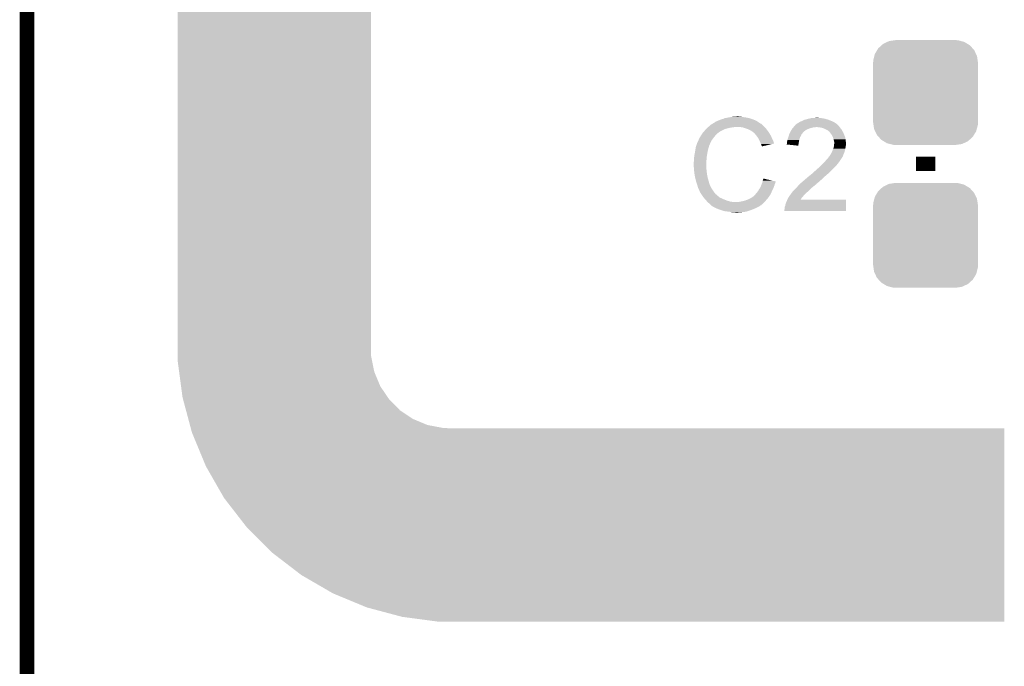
# Model space of a CAD drawing. Extents: x -1.3 to 24.2, y -3.9 to 53.4.
# Tile 39 of 44: x -1.3 to 9, y 30.2 to 37. Entities that reach past the tile are written whole.
import ezdxf

# ---------------------------------------------------------------- set-up
doc = ezdxf.new("R2010")
doc.units = 0
doc.layers.get('0').update_dxf_attribs({"linetype": 'CONTINUOUS'})
for name, color, linetype in [('CURRENT_13_CLICK_V100_GKO', 5, 'CONTINUOUS'), ('CURRENT_13_CLICK_V100_GTO', 14, 'CONTINUOUS'), ('CURRENT_13_CLICK_V100_GTS', 12, 'CONTINUOUS')]:
    doc.layers.add(name, color=color, linetype=linetype)

# ---------------------------------------------------------------- blocks, each defined once
blk = doc.blocks.new('CUSTOM_63')
for points in [[(-0.445816, 0.51162), (-0.400774, 0.532846), (0.441342, 0.51162), (0.406198, 0.532846)], [(-0.400774, 0.532846), (-0.383312, 0.541074), (0.406198, 0.532846), (0.373946, 0.541074)], [(-0.383312, 0.541074), (-0.323442, 0.549926), (0.373946, 0.541074), (0.339246, 0.549926)], [(-0.323442, 0.549926), (-0.31496, 0.55118), (0.339246, 0.549926), (0.31496, 0.55118)], [(-0.532846, 0.406198), (-0.508918, 0.445816), (0.53029, 0.406198), (0.51162, 0.445816)], [(-0.508918, 0.445816), (-0.497124, 0.465342), (0.51162, 0.445816), (0.49401, 0.465342)], [(-0.497124, 0.465342), (-0.461888, 0.497124), (0.49401, 0.465342), (0.465342, 0.497124)], [(-0.461888, 0.497124), (-0.445816, 0.51162), (0.465342, 0.497124), (0.441342, 0.51162)], [(-0.55118, 0.31496), (-0.549926, 0.339246), (0.55118, 0.31496), (0.54759, 0.339246)], [(-0.55118, -0.31496), (-0.55118, 0.31496), (0.55118, -0.31496), (0.55118, 0.31496)], [(-0.549926, 0.339246), (-0.538686, 0.383312), (0.54759, 0.339246), (0.541074, 0.383312)], [(-0.538686, 0.383312), (-0.532846, 0.406198), (0.541074, 0.383312), (0.53029, 0.406198)], [(-0.547588, -0.339246), (-0.55118, -0.31496), (0.549926, -0.339246), (0.55118, -0.31496)], [(-0.541074, -0.383312), (-0.547588, -0.339246), (0.538684, -0.383312), (0.549926, -0.339246)], [(-0.530288, -0.406198), (-0.541074, -0.383312), (0.532846, -0.406198), (0.538684, -0.383312)], [(-0.51162, -0.445816), (-0.530288, -0.406198), (0.508916, -0.445816), (0.532846, -0.406198)], [(-0.494008, -0.465342), (-0.51162, -0.445816), (0.497124, -0.465342), (0.508916, -0.445816)], [(-0.465342, -0.497124), (-0.494008, -0.465342), (0.461886, -0.497124), (0.497124, -0.465342)], [(-0.44134, -0.51162), (-0.465342, -0.497124), (0.445816, -0.51162), (0.461886, -0.497124)], [(-0.406198, -0.532846), (-0.44134, -0.51162), (0.400772, -0.532846), (0.445816, -0.51162)], [(-0.373944, -0.541074), (-0.406198, -0.532846), (0.383312, -0.541074), (0.400772, -0.532846)], [(-0.339246, -0.549926), (-0.373944, -0.541074), (0.32344, -0.549926), (0.383312, -0.541074)], [(-0.31496, -0.55118), (-0.339246, -0.549926), (0.31496, -0.55118), (0.32344, -0.549926)]]:
    blk.add_solid(points)

msp = doc.modelspace()

# ---------------------------------------------------------------- linework, layer by layer
at = {"layer": 'CURRENT_13_CLICK_V100_GKO', "const_width": 0.1524}
msp.add_lwpolyline([(-1.27, -3.81), (-1.27, 51.054)], dxfattribs=at)
at = {"layer": 'CURRENT_13_CLICK_V100_GTO', "const_width": 0.2032}
msp.add_lwpolyline([(8.1788, 35.3695), (8.1788, 35.5219)], dxfattribs=at)
at = {"layer": 'CURRENT_13_CLICK_V100_GTO'}
for points in [[(0.31496, 33.5026), (0.314938, 41.135276), (2.34696, 33.5026), (2.34696, 41.135276)], [(6.050282, 35.91814), (6.068062, 35.92576), (6.348986, 35.91814), (6.324602, 35.92576)], [(6.068062, 35.92576), (6.1087, 35.93338), (6.324602, 35.92576), (6.286498, 35.93338)], [(6.1087, 35.93338), (6.13918, 35.93846), (6.286498, 35.93338), (6.25094, 35.93846)], [(6.13918, 35.93846), (6.15442, 35.941), (6.25094, 35.93846), (6.235702, 35.941)], [(6.15442, 35.941), (6.200138, 35.94354), (6.223002, 35.941), (6.212842, 35.94354)], [(6.96468, 35.92322), (6.97611, 35.92576), (7.10184, 35.92322), (7.08406, 35.92576)], [(6.97611, 35.92576), (6.987542, 35.9283), (7.08406, 35.92576), (7.071362, 35.9283)], [(7.0104, 35.9283), (7.035778, 35.930838), (7.058664, 35.9283), (7.051042, 35.930838)], [(7.035778, 35.930838), (7.035798, 35.93084), (7.051042, 35.930838), (7.035798, 35.93084)], [(5.87248, 35.81146), (5.88772, 35.8267), (6.070598, 35.81146), (6.13156, 35.8267)], [(5.88772, 35.8267), (5.89026, 35.82924), (6.13156, 35.8267), (6.156962, 35.82924)], [(5.89026, 35.82924), (5.8928, 35.83178), (6.156962, 35.82924), (6.169658, 35.83178)], [(5.8928, 35.83178), (5.910808, 35.847018), (6.48462, 35.83178), (6.469382, 35.847018)], [(5.910808, 35.847018), (5.919816, 35.85464), (6.469382, 35.847018), (6.4643, 35.85464)], [(5.919816, 35.85464), (5.925822, 35.859722), (6.4643, 35.85464), (6.459216, 35.859722)], [(5.925822, 35.859722), (5.930046, 35.862258), (6.459216, 35.859722), (6.456678, 35.862258)], [(5.930046, 35.862258), (5.934276, 35.864798), (6.456678, 35.862258), (6.451604, 35.864798)], [(5.934276, 35.864798), (5.938502, 35.867334), (6.451604, 35.864798), (6.449066, 35.867334)], [(5.938502, 35.867334), (5.938512, 35.86734), (6.449066, 35.867334), (6.446522, 35.86734)], [(5.938512, 35.86734), (5.959668, 35.88004), (6.446522, 35.86734), (6.4262, 35.88004)], [(5.959668, 35.88004), (5.96392, 35.882592), (6.4262, 35.88004), (6.422628, 35.882592)], [(5.96392, 35.882592), (5.963936, 35.885126), (6.422628, 35.882592), (6.419078, 35.885126)], [(5.963936, 35.885126), (5.974082, 35.8902), (6.419078, 35.885126), (6.411974, 35.8902)], [(5.974082, 35.8902), (5.981694, 35.892738), (6.411974, 35.8902), (6.408418, 35.892738)], [(5.981694, 35.892738), (5.9817, 35.89274), (6.408418, 35.892738), (6.408416, 35.89274)], [(5.9817, 35.89274), (5.99186, 35.89782), (6.408416, 35.89274), (6.398258, 35.89782)], [(5.99186, 35.89782), (6.004558, 35.9029), (6.398258, 35.89782), (6.3881, 35.9029)], [(6.004558, 35.9029), (6.017258, 35.90798), (6.3881, 35.9029), (6.37667, 35.90798)], [(6.017258, 35.90798), (6.0325, 35.91306), (6.37667, 35.90798), (6.36524, 35.91306)], [(6.0325, 35.91306), (6.050282, 35.91814), (6.36524, 35.91306), (6.348986, 35.91814)], [(6.263638, 35.8267), (6.233158, 35.83178), (6.4897, 35.8267), (6.48462, 35.83178)], [(6.29158, 35.81654), (6.263638, 35.8267), (6.49986, 35.81654), (6.4897, 35.8267)], [(6.780532, 35.819078), (6.789, 35.82924), (6.962138, 35.819078), (7.002778, 35.82924)], [(6.789, 35.82924), (6.791116, 35.831778), (7.018016, 35.82924), (7.025638, 35.831778)], [(6.791116, 35.83178), (6.79535, 35.83686), (7.275408, 35.83178), (7.27202, 35.83686)], [(6.791116, 35.831778), (6.791116, 35.83178), (7.025638, 35.831778), (7.033262, 35.83178)], [(6.79535, 35.83686), (6.799582, 35.841938), (7.27202, 35.83686), (7.266942, 35.841938)], [(6.799582, 35.841938), (6.805928, 35.849552), (7.266942, 35.841938), (7.261862, 35.849552)], [(6.805928, 35.849552), (6.805934, 35.84956), (7.261862, 35.849552), (7.259344, 35.84956)], [(6.805934, 35.84956), (6.808046, 35.852094), (7.259344, 35.84956), (7.25932, 35.852094)], [(6.808046, 35.852094), (6.812286, 35.85718), (7.25932, 35.852094), (7.25322, 35.85718)], [(6.812286, 35.85718), (6.814826, 35.857186), (7.25322, 35.85718), (7.253214, 35.857186)], [(6.814826, 35.857186), (6.82244, 35.8648), (7.253214, 35.857186), (7.24408, 35.8648)], [(6.82244, 35.8648), (6.822444, 35.864802), (7.24408, 35.8648), (7.244078, 35.864802)], [(6.822444, 35.864802), (6.827518, 35.867342), (7.244078, 35.864802), (7.240522, 35.867342)], [(6.827518, 35.867342), (6.837682, 35.87496), (7.240522, 35.867342), (7.229858, 35.87496)], [(6.837682, 35.87496), (6.842758, 35.8775), (7.229858, 35.87496), (7.226302, 35.8775)], [(6.842758, 35.8775), (6.847838, 35.880042), (7.226302, 35.8775), (7.221854, 35.880042)], [(6.847838, 35.880042), (6.858, 35.88766), (7.221854, 35.880042), (7.208522, 35.88766)], [(6.858, 35.88766), (6.87324, 35.89274), (7.208522, 35.88766), (7.196668, 35.89274)], [(6.87324, 35.89274), (6.878318, 35.89528), (7.196668, 35.89274), (7.19074, 35.89528)], [(6.878318, 35.89528), (6.903722, 35.907982), (7.19074, 35.89528), (7.158988, 35.907982)], [(6.903722, 35.907982), (6.913876, 35.91052), (7.158988, 35.907982), (7.152642, 35.91052)], [(6.913876, 35.91052), (6.92404, 35.91306), (7.152642, 35.91052), (7.143752, 35.91306)], [(6.92404, 35.91306), (6.941818, 35.91814), (7.143752, 35.91306), (7.125972, 35.91814)], [(6.941818, 35.91814), (6.953248, 35.92068), (7.125972, 35.91814), (7.117082, 35.92068)], [(6.953248, 35.92068), (6.96468, 35.92322), (7.117082, 35.92068), (7.10184, 35.92322)], [(7.06374, 35.82924), (7.033262, 35.83178), (7.2771, 35.82924), (7.275408, 35.83178)], [(7.089138, 35.82416), (7.06374, 35.82924), (7.280912, 35.82416), (7.2771, 35.82924)], [(7.104378, 35.81908), (7.089138, 35.82416), (7.284722, 35.81908), (7.280912, 35.82416)], [(5.80136, 35.714944), (5.803904, 35.72256), (5.946708, 35.714944), (5.952632, 35.72256)], [(5.803904, 35.72256), (5.808982, 35.727644), (5.952632, 35.72256), (5.956586, 35.727644)], [(5.808982, 35.727644), (5.81406, 35.737798), (5.956586, 35.727644), (5.964484, 35.737798)], [(5.81406, 35.737798), (5.815582, 35.740338), (5.964484, 35.737798), (5.96646, 35.740338)], [(5.815582, 35.740338), (5.821678, 35.7505), (5.96646, 35.740338), (5.976622, 35.7505)], [(5.821678, 35.7505), (5.834124, 35.768278), (5.976622, 35.7505), (5.9944, 35.768278)], [(5.834124, 35.768278), (5.83946, 35.7759), (5.9944, 35.768278), (6.004558, 35.7759)], [(5.83946, 35.7759), (5.839462, 35.775902), (6.004558, 35.7759), (6.00456, 35.775902)], [(5.839462, 35.775902), (5.841766, 35.778438), (6.00456, 35.775902), (6.007098, 35.778438)], [(5.841766, 35.778438), (5.857932, 35.79622), (6.007098, 35.778438), (6.037582, 35.79622)], [(5.857932, 35.79622), (5.86486, 35.80384), (6.037582, 35.79622), (6.05409, 35.80384)], [(5.86486, 35.80384), (5.87248, 35.81146), (6.05409, 35.80384), (6.070598, 35.81146)], [(6.299206, 35.813998), (6.29158, 35.81654), (6.502402, 35.813998), (6.49986, 35.81654)], [(6.314438, 35.80892), (6.299206, 35.813998), (6.506466, 35.80892), (6.502402, 35.813998)], [(6.32968, 35.8013), (6.314438, 35.80892), (6.51256, 35.8013), (6.506466, 35.80892)], [(6.33476, 35.79876), (6.32968, 35.8013), (6.514376, 35.79876), (6.51256, 35.8013)], [(6.347462, 35.79114), (6.33476, 35.79876), (6.519818, 35.79114), (6.514376, 35.79876)], [(6.357616, 35.786062), (6.347462, 35.79114), (6.523446, 35.786062), (6.519818, 35.79114)], [(6.36016, 35.78352), (6.357616, 35.786062), (6.525262, 35.78352), (6.523446, 35.786062)], [(6.380164, 35.76574), (6.36016, 35.78352), (6.537962, 35.76574), (6.525262, 35.78352)], [(6.38302, 35.7632), (6.380164, 35.76574), (6.539414, 35.7632), (6.537962, 35.76574)], [(6.395212, 35.74796), (6.38302, 35.7632), (6.54812, 35.74796), (6.539414, 35.7632)], [(6.40334, 35.7378), (6.395212, 35.74796), (6.5532, 35.7378), (6.54812, 35.74796)], [(6.410452, 35.72764), (6.40334, 35.7378), (6.55828, 35.72764), (6.5532, 35.7378)], [(6.421118, 35.712398), (6.410452, 35.72764), (6.565056, 35.712398), (6.55828, 35.72764)], [(6.726768, 35.69716), (6.735232, 35.722558), (6.85038, 35.69716), (6.857998, 35.722558)], [(6.735232, 35.722558), (6.73608, 35.7251), (6.857998, 35.722558), (6.85945, 35.7251)], [(6.73608, 35.7251), (6.740432, 35.740338), (6.85945, 35.7251), (6.86816, 35.740338)], [(6.740432, 35.740338), (6.745512, 35.758116), (6.86816, 35.740338), (6.875778, 35.758116)], [(6.745512, 35.758116), (6.74624, 35.760662), (6.875778, 35.758116), (6.878322, 35.760662)], [(6.74624, 35.760662), (6.75034, 35.768278), (6.878322, 35.760662), (6.885938, 35.768278)], [(6.75034, 35.768278), (6.754444, 35.7759), (6.885938, 35.768278), (6.89102, 35.7759)], [(6.754444, 35.7759), (6.755814, 35.778442), (6.89102, 35.7759), (6.89356, 35.778442)], [(6.755814, 35.778442), (6.76402, 35.79368), (6.89356, 35.778442), (6.910978, 35.79368)], [(6.76402, 35.79368), (6.76547, 35.79622), (6.910978, 35.79368), (6.913882, 35.79622)], [(6.76547, 35.79622), (6.77273, 35.80892), (6.913882, 35.79622), (6.936738, 35.80892)], [(6.77273, 35.80892), (6.77418, 35.811456), (6.936738, 35.80892), (6.943078, 35.811456)], [(6.77418, 35.811456), (6.780532, 35.819078), (6.943078, 35.811456), (6.962138, 35.819078)], [(7.111998, 35.81654), (7.104378, 35.81908), (7.287262, 35.81654), (7.284722, 35.81908)], [(7.122162, 35.811458), (7.111998, 35.81654), (7.292342, 35.811458), (7.287262, 35.81654)], [(7.147558, 35.79876), (7.122162, 35.811458), (7.29996, 35.79876), (7.292342, 35.811458)], [(7.15772, 35.79114), (7.147558, 35.79876), (7.304118, 35.79114), (7.29996, 35.79876)], [(7.165336, 35.786058), (7.15772, 35.79114), (7.30689, 35.786058), (7.304118, 35.79114)], [(7.167878, 35.780984), (7.165336, 35.786058), (7.309656, 35.780984), (7.30689, 35.786058)], [(7.176592, 35.77082), (7.167878, 35.780984), (7.3152, 35.77082), (7.309656, 35.780984)], [(7.18312, 35.763202), (7.176592, 35.77082), (7.31813, 35.763202), (7.3152, 35.77082)], [(7.19582, 35.742878), (7.18312, 35.763202), (7.325948, 35.742878), (7.31813, 35.763202)], [(7.19836, 35.7378), (7.19582, 35.742878), (7.3279, 35.7378), (7.325948, 35.742878)], [(7.20598, 35.722562), (7.19836, 35.7378), (7.33443, 35.722562), (7.3279, 35.7378)], [(7.206618, 35.720016), (7.20598, 35.722562), (7.33552, 35.720016), (7.33443, 35.722562)], [(7.211062, 35.70224), (7.206618, 35.720016), (7.337744, 35.70224), (7.33552, 35.720016)], [(5.75945, 35.5981), (5.762836, 35.618418), (5.8928, 35.5981), (5.897878, 35.618418)], [(5.762836, 35.618418), (5.763262, 35.620962), (5.897878, 35.618418), (5.89915, 35.620962)], [(5.763262, 35.620962), (5.764106, 35.623496), (5.89915, 35.620962), (5.900418, 35.623496)], [(5.764106, 35.623496), (5.765798, 35.628576), (5.900418, 35.623496), (5.90042, 35.628576)], [(5.765798, 35.628576), (5.766644, 35.631114), (5.90042, 35.628576), (5.902954, 35.631114)], [(5.766644, 35.631114), (5.767492, 35.633656), (5.902954, 35.631114), (5.90296, 35.633656)], [(5.767492, 35.633656), (5.777652, 35.66414), (5.90296, 35.633656), (5.91566, 35.66414)], [(5.777652, 35.66414), (5.7785, 35.66668), (5.91566, 35.66414), (5.91693, 35.66668)], [(5.7785, 35.66668), (5.791646, 35.694618), (5.91693, 35.66668), (5.9309, 35.694618)], [(5.791646, 35.694618), (5.79882, 35.709864), (5.9309, 35.694618), (5.942758, 35.709864)], [(5.79882, 35.709864), (5.798826, 35.712406), (5.942758, 35.709864), (5.944734, 35.712406)], [(5.798826, 35.712406), (5.80136, 35.714944), (5.944734, 35.712406), (5.946708, 35.714944)], [(6.424928, 35.70478), (6.421118, 35.712398), (6.56844, 35.70478), (6.565056, 35.712398)], [(6.43382, 35.687), (6.424928, 35.70478), (6.577332, 35.687), (6.56844, 35.70478)], [(6.43495, 35.684458), (6.43382, 35.687), (6.578602, 35.684458), (6.577332, 35.687)], [(6.44398, 35.66414), (6.43495, 35.684458), (6.584676, 35.66414), (6.578602, 35.684458)], [(6.446524, 35.659054), (6.44398, 35.66414), (6.586194, 35.659054), (6.584676, 35.66414)], [(6.44906, 35.65398), (6.446524, 35.659054), (6.56503, 35.65398), (6.586194, 35.659054)], [(6.45414, 35.638742), (6.44906, 35.65398), (6.501476, 35.638742), (6.56503, 35.65398)], [(6.456678, 35.633664), (6.45414, 35.638742), (6.480298, 35.633664), (6.501476, 35.638742)], [(6.459214, 35.631126), (6.456678, 35.633664), (6.469712, 35.631126), (6.480298, 35.633664)], [(6.45922, 35.62861), (6.459214, 35.631126), (6.45922, 35.62861), (6.469712, 35.631126)], [(6.718316, 35.648928), (6.72084, 35.653984), (6.842322, 35.648928), (6.843168, 35.653984)], [(6.840198, 35.636202), (6.718316, 35.648928), (6.840198, 35.636202), (6.842322, 35.648928)], [(6.72084, 35.671762), (6.72338, 35.68192), (6.846136, 35.671762), (6.847834, 35.68192)], [(6.72084, 35.653984), (6.72084, 35.671762), (6.843168, 35.653984), (6.846136, 35.671762)], [(6.72338, 35.68192), (6.725922, 35.69462), (6.847834, 35.68192), (6.849954, 35.69462)], [(6.725922, 35.69462), (6.726768, 35.69716), (6.849954, 35.69462), (6.85038, 35.69716)], [(7.21106, 35.610802), (7.2136, 35.6235), (7.336246, 35.610802), (7.33806, 35.6235)], [(7.216138, 35.687), (7.211062, 35.70224), (7.339648, 35.687), (7.337744, 35.70224)], [(7.2136, 35.6235), (7.21614, 35.636198), (7.33806, 35.6235), (7.340176, 35.636198)], [(7.217664, 35.679378), (7.216138, 35.687), (7.3406, 35.679378), (7.339648, 35.687)], [(7.21614, 35.636198), (7.216394, 35.638738), (7.340176, 35.636198), (7.3406, 35.638738)], [(7.216394, 35.638738), (7.21868, 35.661598), (7.3406, 35.638738), (7.3406, 35.661598)], [(7.21868, 35.674302), (7.217664, 35.679378), (7.3406, 35.674302), (7.3406, 35.679378)], [(7.21868, 35.661598), (7.21868, 35.674302), (7.3406, 35.661598), (7.3406, 35.674302)], [(5.74294, 35.49904), (5.74548, 35.516822), (5.876288, 35.49904), (5.87756, 35.516822)], [(5.74548, 35.516822), (5.74802, 35.5346), (5.87756, 35.516822), (5.880522, 35.5346)], [(5.74802, 35.5346), (5.7504, 35.5473), (5.880522, 35.5346), (5.88264, 35.5473)], [(5.7504, 35.5473), (5.75564, 35.57524), (5.88264, 35.5473), (5.88772, 35.57524)], [(5.75564, 35.57524), (5.75945, 35.5981), (5.88772, 35.57524), (5.8928, 35.5981)], [(7.1501, 35.50158), (7.16026, 35.516822), (7.294032, 35.50158), (7.304194, 35.516822)], [(7.16026, 35.516822), (7.160284, 35.51936), (7.304194, 35.516822), (7.305886, 35.51936)], [(7.160284, 35.51936), (7.165346, 35.519376), (7.305886, 35.51936), (7.305896, 35.519376)], [(7.165346, 35.519376), (7.166606, 35.521898), (7.305896, 35.519376), (7.307578, 35.521898)], [(7.166606, 35.521898), (7.170422, 35.529522), (7.307578, 35.521898), (7.310628, 35.529522)], [(7.170422, 35.529522), (7.173806, 35.5346), (7.310628, 35.529522), (7.31266, 35.5346)], [(7.173806, 35.5346), (7.178884, 35.542218), (7.31266, 35.5346), (7.315198, 35.542218)], [(7.178884, 35.542218), (7.180576, 35.544756), (7.315198, 35.542218), (7.3152, 35.544756)], [(7.180576, 35.544756), (7.180578, 35.544758), (7.3152, 35.544756), (7.3152, 35.544758)], [(7.180578, 35.544758), (7.19074, 35.562542), (7.3152, 35.544758), (7.324092, 35.562542)], [(7.19074, 35.562542), (7.191866, 35.565078), (7.324092, 35.562542), (7.32536, 35.565078)], [(7.191866, 35.565078), (7.2009, 35.5854), (7.32536, 35.565078), (7.33044, 35.5854)], [(7.2009, 35.5854), (7.209026, 35.60572), (7.33044, 35.5854), (7.33552, 35.60572)], [(7.209026, 35.60572), (7.21106, 35.610802), (7.33552, 35.60572), (7.336246, 35.610802)], [(5.7404, 35.460942), (5.74294, 35.471102), (5.873568, 35.460942), (5.874294, 35.471102)], [(5.7404, 35.445702), (5.7404, 35.460942), (5.87248, 35.445702), (5.873568, 35.460942)], [(5.7404, 35.4457), (5.7404, 35.445702), (5.872482, 35.4457), (5.87248, 35.445702)], [(5.741544, 35.422838), (5.7404, 35.4457), (5.872482, 35.422838), (5.872482, 35.4457)], [(5.741926, 35.415216), (5.741544, 35.422838), (5.87502, 35.415216), (5.872482, 35.422838)], [(5.74294, 35.3949), (5.741926, 35.415216), (5.87502, 35.3949), (5.87502, 35.415216)], [(5.74294, 35.471102), (5.74294, 35.49904), (5.874294, 35.471102), (5.876288, 35.49904)], [(7.03326, 35.38474), (7.06882, 35.41776), (7.19836, 35.38474), (7.23138, 35.41776)], [(7.06882, 35.41776), (7.0739, 35.42284), (7.23138, 35.41776), (7.23646, 35.42284)], [(7.0739, 35.42284), (7.0993, 35.44824), (7.23646, 35.42284), (7.25678, 35.44824)], [(7.0993, 35.44824), (7.11962, 35.46856), (7.25678, 35.44824), (7.27202, 35.46856)], [(7.11962, 35.46856), (7.134858, 35.48634), (7.27202, 35.46856), (7.283872, 35.48634)], [(7.134858, 35.48634), (7.1501, 35.50158), (7.283872, 35.48634), (7.294032, 35.50158)], [(5.743704, 35.387278), (5.74294, 35.3949), (5.87502, 35.387278), (5.87502, 35.3949)], [(5.745226, 35.372042), (5.743704, 35.387278), (5.87756, 35.372042), (5.87502, 35.387278)], [(5.74802, 35.344098), (5.745226, 35.372042), (5.87971, 35.344098), (5.87756, 35.372042)], [(5.748918, 35.339018), (5.74802, 35.344098), (5.8801, 35.339018), (5.87971, 35.344098)], [(5.75564, 35.30092), (5.748918, 35.339018), (5.88772, 35.30092), (5.8801, 35.339018)], [(6.923194, 35.29076), (6.9469, 35.311078), (7.09676, 35.29076), (7.117076, 35.311078)], [(6.9469, 35.311078), (6.946904, 35.311082), (7.117076, 35.311078), (7.11708, 35.311082)], [(6.946904, 35.311082), (6.951982, 35.31616), (7.11708, 35.311082), (7.123004, 35.31616)], [(6.951982, 35.31616), (6.9723, 35.3314), (7.123004, 35.31616), (7.140784, 35.3314)], [(6.9723, 35.3314), (6.985, 35.34156), (7.140784, 35.3314), (7.15264, 35.34156)], [(6.985, 35.34156), (7.000238, 35.354258), (7.15264, 35.34156), (7.167876, 35.354258)], [(7.000238, 35.354258), (7.00024, 35.35426), (7.167876, 35.354258), (7.16788, 35.35426)], [(7.00024, 35.35426), (7.01548, 35.3695), (7.16788, 35.35426), (7.18312, 35.3695)], [(7.01548, 35.3695), (7.03326, 35.38474), (7.18312, 35.3695), (7.19836, 35.38474)], [(5.76072, 35.2806), (5.75564, 35.30092), (5.893526, 35.2806), (5.88772, 35.30092)], [(5.765076, 35.26536), (5.76072, 35.2806), (5.89788, 35.26536), (5.893526, 35.2806)], [(5.77088, 35.24504), (5.765076, 35.26536), (5.903302, 35.24504), (5.89788, 35.26536)], [(5.776808, 35.22726), (5.77088, 35.24504), (5.908044, 35.22726), (5.903302, 35.24504)], [(5.777656, 35.224716), (5.776808, 35.22726), (5.910582, 35.224716), (5.908044, 35.22726)], [(5.779348, 35.219638), (5.777656, 35.224716), (5.91312, 35.219638), (5.910582, 35.224716)], [(5.78104, 35.214558), (5.779348, 35.219638), (5.914814, 35.214558), (5.91312, 35.219638)], [(5.781676, 35.21202), (5.78104, 35.214558), (5.91566, 35.21202), (5.914814, 35.214558)], [(5.783582, 35.2044), (5.781676, 35.21202), (5.919472, 35.2044), (5.91566, 35.21202)], [(5.786122, 35.196782), (5.783582, 35.2044), (5.92328, 35.196782), (5.919472, 35.2044)], [(6.4389, 35.191702), (6.44434, 35.204398), (6.58005, 35.191702), (6.583678, 35.204398)], [(6.44434, 35.204398), (6.450872, 35.219638), (6.583678, 35.204398), (6.591298, 35.219638)], [(6.450872, 35.219638), (6.45414, 35.22726), (6.591298, 35.219638), (6.592822, 35.22726)], [(6.45414, 35.22726), (6.456044, 35.232338), (6.592822, 35.22726), (6.59384, 35.232338)], [(6.456044, 35.232338), (6.459852, 35.242498), (6.59384, 35.232338), (6.59892, 35.242498)], [(6.459852, 35.242498), (6.46176, 35.247582), (6.59892, 35.242498), (6.600188, 35.247582)], [(6.46176, 35.247582), (6.463028, 35.252658), (6.600188, 35.247582), (6.601458, 35.252658)], [(6.463028, 35.252658), (6.464298, 35.257736), (6.601458, 35.252658), (6.603998, 35.257736)], [(6.464298, 35.257736), (6.46493, 35.26026), (6.603998, 35.257736), (6.604, 35.26026)], [(6.46493, 35.26026), (6.46684, 35.267898), (6.604, 35.26026), (6.571562, 35.267898)], [(6.46684, 35.267898), (6.474482, 35.290756), (6.571562, 35.267898), (6.474482, 35.290756)], [(6.80974, 35.18408), (6.83006, 35.2044), (6.9723, 35.18408), (6.99516, 35.2044)], [(6.83006, 35.2044), (6.845864, 35.22218), (6.99516, 35.2044), (7.01802, 35.22218)], [(6.845864, 35.22218), (6.85038, 35.22726), (7.01802, 35.22218), (7.024792, 35.22726)], [(6.85038, 35.22726), (6.85317, 35.229798), (7.024792, 35.22726), (7.028178, 35.229798)], [(6.85317, 35.229798), (6.864346, 35.239958), (7.028178, 35.229798), (7.035798, 35.239958)], [(6.864346, 35.239958), (6.869938, 35.24504), (7.035798, 35.239958), (7.04342, 35.24504)], [(6.869938, 35.24504), (6.878312, 35.252654), (7.04342, 35.24504), (7.051034, 35.252654)], [(6.878312, 35.252654), (6.87832, 35.25266), (7.051034, 35.252654), (7.053576, 35.25266)], [(6.87832, 35.25266), (6.902334, 35.27298), (7.053576, 35.25266), (7.07644, 35.27298)], [(6.902334, 35.27298), (6.91134, 35.2806), (7.07644, 35.27298), (7.085148, 35.2806)], [(6.91134, 35.2806), (6.923194, 35.29076), (7.085148, 35.2806), (7.09676, 35.29076)], [(5.78866, 35.189162), (5.786122, 35.196782), (5.928044, 35.189162), (5.92328, 35.196782)], [(5.7912, 35.18408), (5.78866, 35.189162), (5.931218, 35.18408), (5.928044, 35.189162)], [(5.794786, 35.17646), (5.7912, 35.18408), (5.93598, 35.17646), (5.931218, 35.18408)], [(5.805544, 35.1536), (5.794786, 35.17646), (5.95122, 35.1536), (5.93598, 35.17646)], [(5.81152, 35.140898), (5.805544, 35.1536), (5.961382, 35.140898), (5.95122, 35.1536)], [(5.819986, 35.1282), (5.81152, 35.140898), (5.97154, 35.1282), (5.961382, 35.140898)], [(5.833532, 35.107882), (5.819986, 35.1282), (5.994398, 35.107882), (5.97154, 35.1282)], [(5.83692, 35.1028), (5.833532, 35.107882), (6.000752, 35.1028), (5.994398, 35.107882)], [(5.848644, 35.08756), (5.83692, 35.1028), (6.019804, 35.08756), (6.000752, 35.1028)], [(6.357616, 35.09518), (6.37032, 35.10534), (6.528646, 35.09518), (6.53542, 35.10534)], [(6.37032, 35.10534), (6.377944, 35.112962), (6.53542, 35.10534), (6.5405, 35.112962)], [(6.377944, 35.112962), (6.383018, 35.115504), (6.5405, 35.112962), (6.542194, 35.115504)], [(6.383018, 35.115504), (6.3881, 35.12312), (6.542194, 35.115504), (6.547272, 35.12312)], [(6.3881, 35.12312), (6.391908, 35.128198), (6.547272, 35.12312), (6.550658, 35.128198)], [(6.391908, 35.128198), (6.395722, 35.13328), (6.550658, 35.128198), (6.55288, 35.13328)], [(6.395722, 35.13328), (6.40334, 35.140902), (6.55288, 35.13328), (6.556216, 35.140902)], [(6.40334, 35.140902), (6.41096, 35.15106), (6.556216, 35.140902), (6.56066, 35.15106)], [(6.41096, 35.15106), (6.421122, 35.163762), (6.56066, 35.15106), (6.566218, 35.163762)], [(6.421122, 35.163762), (6.42366, 35.16884), (6.566218, 35.163762), (6.56844, 35.16884)], [(6.42366, 35.16884), (6.42874, 35.178998), (6.56844, 35.16884), (6.574244, 35.178998)], [(6.42874, 35.178998), (6.434834, 35.186618), (6.574244, 35.178998), (6.5786, 35.186618)], [(6.434834, 35.186618), (6.4389, 35.191702), (6.5786, 35.186618), (6.58005, 35.191702)], [(6.738622, 35.095178), (6.742432, 35.10026), (6.883396, 35.095178), (6.888478, 35.10026)], [(6.742432, 35.10026), (6.75005, 35.11042), (6.888478, 35.10026), (6.8961, 35.11042)], [(6.75005, 35.11042), (6.75386, 35.1155), (6.8961, 35.11042), (6.899486, 35.1155)], [(6.75386, 35.1155), (6.755552, 35.118038), (6.899486, 35.1155), (6.901178, 35.118038)], [(6.755552, 35.118038), (6.75894, 35.123122), (6.901178, 35.118038), (6.908796, 35.123122)], [(6.75894, 35.123122), (6.762316, 35.128184), (6.908796, 35.123122), (6.911334, 35.128184)], [(6.762316, 35.128184), (6.762326, 35.1282), (6.911334, 35.128184), (6.913876, 35.1282)], [(6.762326, 35.1282), (6.7691, 35.13836), (6.913876, 35.1282), (6.924036, 35.13836)], [(6.7691, 35.13836), (6.773164, 35.143442), (6.924036, 35.13836), (6.92912, 35.143442)], [(6.773164, 35.143442), (6.787388, 35.16122), (6.92912, 35.143442), (6.94944, 35.16122)], [(6.787388, 35.16122), (6.78942, 35.16376), (6.94944, 35.16122), (6.95198, 35.16376)], [(6.78942, 35.16376), (6.80974, 35.18408), (6.95198, 35.16376), (6.9723, 35.18408)], [(5.848646, 35.087558), (5.848644, 35.08756), (6.024884, 35.087558), (6.019804, 35.08756)], [(5.852552, 35.08248), (5.848646, 35.087558), (6.035042, 35.08248), (6.024884, 35.087558)], [(5.854508, 35.079938), (5.852552, 35.08248), (6.042664, 35.079938), (6.035042, 35.08248)], [(5.858414, 35.07486), (5.854508, 35.079938), (6.050278, 35.07486), (6.042664, 35.079938)], [(5.86232, 35.069782), (5.858414, 35.07486), (6.063822, 35.069782), (6.050278, 35.07486)], [(5.864862, 35.06724), (5.86232, 35.069782), (6.0706, 35.06724), (6.063822, 35.069782)], [(5.87502, 35.05708), (5.864862, 35.06724), (6.095996, 35.05708), (6.0706, 35.06724)], [(5.875022, 35.057078), (5.87502, 35.05708), (6.096, 35.057078), (6.095996, 35.05708)], [(5.881116, 35.04946), (5.875022, 35.057078), (6.12394, 35.04946), (6.096, 35.057078)], [(5.885178, 35.044382), (5.881116, 35.04946), (6.15441, 35.044382), (6.12394, 35.04946)], [(5.885182, 35.04438), (5.885178, 35.044382), (6.154422, 35.04438), (6.15441, 35.044382)], [(5.897878, 35.034222), (5.885182, 35.04438), (6.477, 35.034222), (6.487158, 35.04438)], [(5.897882, 35.03422), (5.897878, 35.034222), (6.477, 35.03422), (6.477, 35.034222)], [(5.90804, 35.024062), (5.897882, 35.03422), (6.465388, 35.024062), (6.477, 35.03422)], [(5.918198, 35.01644), (5.90804, 35.024062), (6.456676, 35.01644), (6.465388, 35.024062)], [(5.918216, 35.016424), (5.918198, 35.01644), (6.454134, 35.016424), (6.456676, 35.01644)], [(5.923278, 35.011362), (5.918216, 35.016424), (6.451592, 35.011362), (6.454134, 35.016424)], [(5.925824, 35.008816), (5.923278, 35.011362), (6.44398, 35.008816), (6.451592, 35.011362)], [(5.930898, 35.003742), (5.925824, 35.008816), (6.438902, 35.003742), (6.44398, 35.008816)], [(5.930904, 35.003738), (5.930898, 35.003742), (6.438898, 35.003738), (6.438902, 35.003742)], [(5.938514, 34.998664), (5.930904, 35.003738), (6.43044, 34.998664), (6.438898, 35.003738)], [(5.941036, 34.99866), (5.938514, 34.998664), (6.430432, 34.99866), (6.43044, 34.998664)], [(5.94106, 34.996136), (5.941036, 34.99866), (6.426226, 34.996136), (6.430432, 34.99866)], [(5.941092, 34.99612), (5.94106, 34.996136), (6.4262, 34.99612), (6.426226, 34.996136)], [(5.9817, 34.9758), (5.941092, 34.99612), (6.38556, 34.9758), (6.4262, 34.99612)], [(6.215382, 35.04438), (6.22554, 35.04692), (6.487158, 35.04438), (6.489698, 35.04692)], [(6.22554, 35.04692), (6.23824, 35.04946), (6.489698, 35.04692), (6.492238, 35.04946)], [(6.23824, 35.04946), (6.25094, 35.052), (6.492238, 35.04946), (6.494142, 35.052)], [(6.25094, 35.052), (6.28142, 35.059622), (6.494142, 35.052), (6.499858, 35.059622)], [(6.28142, 35.059622), (6.30936, 35.06978), (6.499858, 35.059622), (6.507478, 35.06978)], [(6.30936, 35.06978), (6.309362, 35.069782), (6.507478, 35.06978), (6.50748, 35.069782)], [(6.309362, 35.069782), (6.339838, 35.08502), (6.50748, 35.069782), (6.520814, 35.08502)], [(6.339838, 35.08502), (6.348722, 35.090098), (6.520814, 35.08502), (6.52526, 35.090098)], [(6.348722, 35.090098), (6.357616, 35.09518), (6.52526, 35.090098), (6.528646, 35.09518)], [(6.697982, 34.991044), (6.70306, 35.003742), (7.343124, 34.991044), (7.343126, 35.003742)], [(6.70306, 35.003742), (6.705602, 35.018982), (7.343126, 35.003742), (7.34313, 35.018982)], [(6.705602, 35.018982), (6.71068, 35.034224), (7.34313, 35.018982), (7.343132, 35.034224)], [(6.71068, 35.034224), (6.710684, 35.036766), (7.343132, 35.034224), (7.343132, 35.036766)], [(6.710684, 35.036766), (6.71576, 35.044378), (7.343132, 35.036766), (7.343134, 35.044378)], [(6.71576, 35.044378), (6.72084, 35.05708), (7.343134, 35.044378), (7.343136, 35.05708)], [(6.72084, 35.05708), (6.725184, 35.067216), (7.343136, 35.05708), (7.34314, 35.067216)], [(6.725184, 35.067216), (6.725194, 35.06724), (7.34314, 35.067216), (6.863126, 35.06724)], [(6.725194, 35.06724), (6.72846, 35.07486), (6.863126, 35.06724), (6.86819, 35.07486)], [(6.72846, 35.07486), (6.736082, 35.0901), (6.86819, 35.07486), (6.87832, 35.0901)], [(6.736082, 35.0901), (6.738622, 35.095178), (6.87832, 35.0901), (6.883396, 35.095178)], [(6.00329, 34.96818), (5.9817, 34.9758), (6.36524, 34.96818), (6.38556, 34.9758)], [(6.02488, 34.96056), (6.00329, 34.96818), (6.34746, 34.96056), (6.36524, 34.96818)], [(6.065518, 34.94786), (6.02488, 34.96056), (6.309358, 34.94786), (6.34746, 34.96056)], [(6.085838, 34.94532), (6.065518, 34.94786), (6.301738, 34.94532), (6.309358, 34.94786)], [(6.126478, 34.94024), (6.085838, 34.94532), (6.278878, 34.94024), (6.301738, 34.94532)], [(6.135368, 34.9377), (6.126478, 34.94024), (6.25348, 34.9377), (6.278878, 34.94024)], [(6.144256, 34.93516), (6.135368, 34.9377), (6.22554, 34.93516), (6.25348, 34.9377)], [(6.182358, 34.93262), (6.172198, 34.93516), (6.197602, 34.93262), (6.22554, 34.93516)], [(6.69544, 34.965642), (6.69798, 34.978342), (7.343118, 34.965642), (7.34312, 34.978342)], [(6.69544, 34.950424), (6.69544, 34.965642), (7.343116, 34.950424), (7.343118, 34.965642)], [(7.343116, 34.9504), (6.69544, 34.950424), (7.343116, 34.9504), (7.343116, 34.950424)], [(6.69798, 34.978342), (6.697982, 34.991044), (7.34312, 34.978342), (7.343124, 34.991044)], [(0.31496, 33.421318), (0.31496, 33.5026), (2.3495, 33.421318), (2.34696, 33.5026)], [(0.31496, 33.373062), (0.31496, 33.421318), (2.359304, 33.373062), (2.3495, 33.421318)], [(0.330202, 33.258758), (0.31496, 33.373062), (2.382522, 33.258758), (2.359304, 33.373062)], [(0.350522, 33.106358), (0.330202, 33.258758), (2.446022, 33.106358), (2.382522, 33.258758)], [(0.36576, 32.992062), (0.350522, 33.106358), (2.523658, 32.992062), (2.446022, 33.106358)], [(0.37119, 32.971738), (0.36576, 32.992062), (2.537462, 32.971738), (2.523658, 32.992062)], [(0.4024, 32.8549), (0.37119, 32.971738), (2.65176, 32.8549), (2.537462, 32.971738)], [(0.426824, 32.76346), (0.4024, 32.8549), (2.788918, 32.76346), (2.65176, 32.8549)], [(0.443786, 32.69996), (0.426824, 32.76346), (2.941322, 32.69996), (2.788918, 32.76346)], [(0.451928, 32.66948), (0.443786, 32.69996), (3.10134, 32.66948), (2.941322, 32.69996)], [(0.453284, 32.6644), (0.451928, 32.66948), (3.185158, 32.6644), (3.10134, 32.66948)], [(0.453292, 32.664376), (0.453284, 32.6644), (9.00684, 32.664376), (3.185158, 32.6644)], [(0.464818, 32.62122), (0.453292, 32.664376), (9.006838, 32.62122), (9.00684, 32.664376)], [(0.61214, 32.26562), (0.464818, 32.62122), (9.006834, 32.26562), (9.006838, 32.62122)], [(0.802638, 31.932882), (0.61214, 32.26562), (9.00683, 31.932882), (9.006834, 32.26562)], [(1.03886, 31.628082), (0.802638, 31.932882), (9.006826, 31.628082), (9.00683, 31.932882)], [(1.31064, 31.356302), (1.03886, 31.628082), (9.006824, 31.356302), (9.006826, 31.628082)], [(1.61544, 31.12262), (1.31064, 31.356302), (9.00682, 31.12262), (9.006824, 31.356302)], [(1.948178, 30.92958), (1.61544, 31.12262), (9.006818, 30.92958), (9.00682, 31.12262)], [(2.303778, 30.78226), (1.948178, 30.92958), (9.006816, 30.78226), (9.006818, 30.92958)], [(2.674618, 30.6832), (2.303778, 30.78226), (9.006816, 30.6832), (9.006816, 30.78226)], [(3.05562, 30.6324), (2.674618, 30.6832), (9.006816, 30.6324), (9.006816, 30.6832)]]:
    msp.add_solid(points, dxfattribs=at)

# ---------------------------------------------------------------- block references
at = {"layer": 'CURRENT_13_CLICK_V100_GTS'}
for p in [(8.1788, 36.195), (8.1788, 34.69386)]:
    msp.add_blockref('CUSTOM_63', p, dxfattribs=at)

doc.saveas('drawing.dxf')
